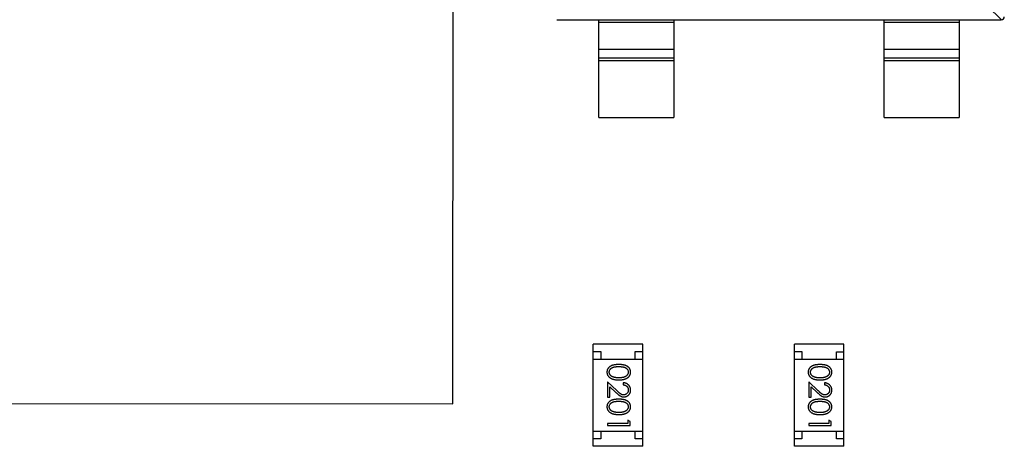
# Model space of a CAD drawing. Header units: millimetres. Extents: x 453.6 to 545.9, y 214.7 to 294.3.
# Tile 40 of 58: x 487.7 to 494.2, y 271.2 to 274. Entities that reach past the tile are written whole.
import ezdxf

# ---------------------------------------------------------------- set-up
doc = ezdxf.new("R2010")
doc.units = ezdxf.units.MM
doc.header["$LTSCALE"] = 30.734
doc.layers.get('0').update_dxf_attribs({"linetype": 'CONTINUOUS'})

msp = doc.modelspace()

# ---------------------------------------------------------------- linework, layer by layer
at = {"linetype": 'Continuous'}
for p, q in [((490.5662, 271.4636), (490.5668, 274.5636)), ((494.2181, 274.0198), (494.1266, 274.1113)), ((491.2577, 274.0203), (494.2177, 274.0198)), ((491.5376, 273.3703), (491.5377, 274.0203)), ((492.0377, 274.0202), (492.0376, 273.3702)), ((493.4376, 273.37), (493.4377, 274.02)), ((493.9377, 274.0199), (493.9376, 273.3699)), ((492.0377, 274.0024), (491.5377, 274.0025)), ((493.9377, 274.0021), (493.4377, 274.0022)), ((491.5377, 273.8243), (492.0377, 273.8242)), ((493.4377, 273.8239), (493.9377, 273.8238)), ((491.5377, 273.7662), (492.0377, 273.7662)), ((492.0377, 273.7464), (491.5377, 273.7464)), ((493.4377, 273.7659), (493.9377, 273.7658)), ((493.9377, 273.746), (493.4377, 273.7461)), ((491.5376, 273.3703), (492.0376, 273.3702)), ((493.4376, 273.37), (493.9376, 273.3699)), ((491.5001, 271.1805), (491.5002, 271.8605)), ((491.8302, 271.8604), (491.5002, 271.8605)), ((491.8301, 271.1804), (491.8302, 271.8604)), ((492.8401, 271.1803), (492.8402, 271.8603)), ((493.1702, 271.8602), (492.8402, 271.8603)), ((493.1701, 271.1802), (493.1702, 271.8602)), ((491.5002, 271.8105), (491.5502, 271.8105)), ((491.5502, 271.8105), (491.5502, 271.7605)), ((491.7802, 271.7604), (491.7802, 271.8104)), ((491.7802, 271.8104), (491.8302, 271.8104)), ((492.8402, 271.8103), (492.8902, 271.8103)), ((492.8902, 271.8103), (492.8902, 271.7603)), ((493.1202, 271.7602), (493.1202, 271.8102)), ((493.1202, 271.8102), (493.1702, 271.8102)), ((491.5002, 271.7605), (491.8302, 271.7604)), ((492.8402, 271.7603), (493.1702, 271.7602)), ((491.5954, 271.6091), (491.5954, 271.5071)), ((491.6575, 271.5509), (491.5954, 271.6091)), ((491.6993, 271.6033), (491.6993, 271.5898)), ((492.9354, 271.6088), (492.9354, 271.5069)), ((492.9975, 271.5506), (492.9354, 271.6088)), ((493.0393, 271.603), (493.0393, 271.5896)), ((491.6108, 271.5071), (491.6108, 271.5769)), ((491.6108, 271.5769), (491.6509, 271.5394)), ((492.9508, 271.5069), (492.9508, 271.5767)), ((492.9508, 271.5767), (492.9909, 271.5392)), ((487.4162, 271.4641), (490.5662, 271.4636)), ((491.5954, 271.5071), (491.6108, 271.5071)), ((492.9354, 271.5069), (492.9508, 271.5069)), ((491.5954, 271.3321), (491.5954, 271.3187)), ((491.73, 271.3321), (491.5954, 271.3321)), ((491.5954, 271.3187), (491.7454, 271.3186)), ((491.73, 271.3552), (491.73, 271.3321)), ((491.7454, 271.3464), (491.73, 271.3552)), ((491.7454, 271.3186), (491.7454, 271.3464)), ((492.9354, 271.3319), (492.9354, 271.3184)), ((493.07, 271.3319), (492.9354, 271.3319)), ((492.9354, 271.3184), (493.0854, 271.3184)), ((493.07, 271.355), (493.07, 271.3319)), ((493.0854, 271.3461), (493.07, 271.355)), ((493.0854, 271.3184), (493.0854, 271.3461)), ((491.5001, 271.2805), (491.8301, 271.2804)), ((491.5501, 271.2805), (491.5501, 271.2305)), ((491.7801, 271.2304), (491.7801, 271.2804)), ((492.8401, 271.2803), (493.1701, 271.2802)), ((492.8901, 271.2803), (492.8901, 271.2303)), ((493.1201, 271.2302), (493.1201, 271.2802)), ((491.5501, 271.2305), (491.5001, 271.2305)), ((491.8301, 271.2304), (491.7801, 271.2304)), ((492.8901, 271.2303), (492.8401, 271.2303)), ((493.1701, 271.2302), (493.1201, 271.2302)), ((491.8301, 271.1804), (491.5001, 271.1805)), ((493.1701, 271.1802), (492.8401, 271.1803))]:
    msp.add_line(p, q, dxfattribs=at)
msp.add_arc((494.2178, 274.0398), 0.02, 269.98994, 359.98994, dxfattribs=at)
for points, knots in [([(491.6704, 271.7244), (491.668, 271.7244), (491.6634, 271.7244), (491.6566, 271.7241), (491.6503, 271.7236), (491.6443, 271.7229), (491.6388, 271.722), (491.6336, 271.7209), (491.6289, 271.7196), (491.6246, 271.7181), (491.6206, 271.7164), (491.6168, 271.7145), (491.6134, 271.7125), (491.6102, 271.7103), (491.6072, 271.708), (491.6045, 271.7056), (491.602, 271.7029), (491.5998, 271.7001), (491.5979, 271.6972), (491.5962, 271.6942), (491.5948, 271.6911), (491.5936, 271.6879), (491.5927, 271.6846), (491.5921, 271.6813), (491.5917, 271.6778), (491.5916, 271.6755), (491.5916, 271.6743)], [0, 0, 0, 0, 0.068113, 0.132564, 0.193427, 0.250218, 0.303569, 0.353576, 0.400235, 0.443586, 0.484619, 0.524292, 0.56238, 0.599049, 0.63494, 0.669782, 0.704009, 0.737842, 0.771098, 0.803896, 0.836415, 0.868639, 0.900715, 0.933378, 0.966213, 1, 1, 1, 1]), ([(491.7493, 271.6743), (491.7493, 271.6755), (491.7492, 271.6778), (491.7488, 271.6812), (491.7482, 271.6846), (491.7472, 271.6879), (491.7461, 271.6911), (491.7446, 271.6942), (491.7429, 271.6973), (491.7409, 271.7002), (491.7387, 271.703), (491.7363, 271.7057), (491.7336, 271.7082), (491.7306, 271.7105), (491.7274, 271.7126), (491.724, 271.7147), (491.7202, 271.7165), (491.7163, 271.7182), (491.712, 271.7196), (491.7073, 271.7209), (491.7022, 271.722), (491.6966, 271.7229), (491.6907, 271.7236), (491.6843, 271.7241), (491.6775, 271.7244), (491.6728, 271.7244), (491.6704, 271.7244)], [0, 0, 0, 0, 0.033742, 0.066533, 0.099153, 0.13154, 0.164087, 0.196563, 0.229707, 0.263315, 0.297504, 0.331686, 0.366482, 0.4021, 0.438958, 0.476748, 0.515985, 0.556589, 0.599519, 0.645765, 0.695487, 0.748721, 0.805687, 0.866754, 0.931405, 1, 1, 1, 1]), ([(493.0104, 271.7242), (493.008, 271.7242), (493.0034, 271.7242), (492.9966, 271.7239), (492.9903, 271.7234), (492.9843, 271.7226), (492.9788, 271.7217), (492.9736, 271.7207), (492.9689, 271.7194), (492.9646, 271.7178), (492.9606, 271.7162), (492.9568, 271.7143), (492.9534, 271.7123), (492.9502, 271.7101), (492.9472, 271.7078), (492.9445, 271.7053), (492.942, 271.7027), (492.9398, 271.6999), (492.9379, 271.697), (492.9362, 271.6939), (492.9348, 271.6909), (492.9336, 271.6877), (492.9327, 271.6844), (492.9321, 271.681), (492.9317, 271.6776), (492.9316, 271.6752), (492.9316, 271.6741)], [0, 0, 0, 0, 0.068113, 0.132564, 0.193427, 0.250218, 0.303569, 0.353576, 0.400235, 0.443586, 0.484619, 0.524292, 0.56238, 0.599049, 0.63494, 0.669782, 0.704009, 0.737842, 0.771098, 0.803896, 0.836415, 0.868639, 0.900715, 0.933378, 0.966213, 1, 1, 1, 1]), ([(493.0893, 271.674), (493.0893, 271.6752), (493.0892, 271.6775), (493.0888, 271.681), (493.0882, 271.6844), (493.0872, 271.6877), (493.0861, 271.6909), (493.0846, 271.694), (493.0829, 271.697), (493.0809, 271.7), (493.0787, 271.7028), (493.0763, 271.7055), (493.0736, 271.7079), (493.0706, 271.7103), (493.0674, 271.7124), (493.064, 271.7144), (493.0602, 271.7163), (493.0563, 271.7179), (493.052, 271.7194), (493.0473, 271.7207), (493.0422, 271.7218), (493.0366, 271.7226), (493.0307, 271.7233), (493.0243, 271.7238), (493.0175, 271.7242), (493.0128, 271.7242), (493.0104, 271.7242)], [0, 0, 0, 0, 0.033742, 0.066533, 0.099153, 0.13154, 0.164087, 0.196563, 0.229707, 0.263315, 0.297504, 0.331686, 0.366482, 0.4021, 0.438958, 0.476748, 0.515985, 0.556589, 0.599519, 0.645765, 0.695487, 0.748721, 0.805687, 0.866754, 0.931405, 1, 1, 1, 1]), ([(491.5916, 271.6743), (491.5916, 271.6731), (491.5917, 271.6707), (491.5921, 271.6672), (491.5928, 271.6638), (491.5937, 271.6604), (491.5949, 271.6572), (491.5963, 271.654), (491.5981, 271.6509), (491.6001, 271.6479), (491.6023, 271.645), (491.6049, 271.6422), (491.6076, 271.6396), (491.6107, 271.6372), (491.614, 271.635), (491.6175, 271.6329), (491.6213, 271.631), (491.6254, 271.6292), (491.6298, 271.6276), (491.6346, 271.6263), (491.6396, 271.6251), (491.6451, 271.6241), (491.6509, 271.6234), (491.6571, 271.6229), (491.6636, 271.6226), (491.6681, 271.6225), (491.6704, 271.6225)], [0, 0, 0, 0, 0.033824, 0.067298, 0.10028, 0.133019, 0.165736, 0.198792, 0.232372, 0.266409, 0.301016, 0.336196, 0.371972, 0.408574, 0.446394, 0.485225, 0.525372, 0.567224, 0.611081, 0.65775, 0.70702, 0.759235, 0.814484, 0.873227, 0.934937, 1, 1, 1, 1]), ([(491.607, 271.6738), (491.6071, 271.6755), (491.6072, 271.6788), (491.6085, 271.6837), (491.6106, 271.6884), (491.613, 271.6922), (491.6153, 271.695), (491.6172, 271.6971), (491.6194, 271.699), (491.6217, 271.7007), (491.6242, 271.7024), (491.6269, 271.7038), (491.6298, 271.7052), (491.6329, 271.7064), (491.6363, 271.7075), (491.6401, 271.7085), (491.6442, 271.7092), (491.6487, 271.7099), (491.6536, 271.7103), (491.6589, 271.7107), (491.6646, 271.711), (491.6685, 271.711), (491.6705, 271.711)], [0, 0, 0, 0, 0.060034, 0.120278, 0.182348, 0.247919, 0.281641, 0.315701, 0.350322, 0.385703, 0.421819, 0.459196, 0.497866, 0.538301, 0.58121, 0.628183, 0.679403, 0.734699, 0.794074, 0.858416, 0.927049, 1, 1, 1, 1]), ([(491.6327, 271.6417), (491.6317, 271.642), (491.6296, 271.6428), (491.6267, 271.6441), (491.624, 271.6456), (491.6215, 271.6472), (491.6191, 271.649), (491.617, 271.6508), (491.6151, 271.6528), (491.6129, 271.6556), (491.6105, 271.6593), (491.6085, 271.664), (491.6072, 271.6689), (491.6071, 271.6722), (491.607, 271.6738)], [0, 0, 0, 0, 0.075949, 0.148549, 0.218996, 0.286119, 0.351826, 0.416074, 0.478265, 0.540325, 0.660405, 0.774606, 0.887187, 1, 1, 1, 1]), ([(491.6704, 271.6225), (491.6727, 271.6225), (491.6772, 271.6226), (491.6837, 271.6229), (491.6899, 271.6234), (491.6958, 271.6242), (491.7013, 271.6251), (491.7064, 271.6263), (491.7111, 271.6277), (491.7156, 271.6293), (491.7196, 271.6311), (491.7235, 271.633), (491.727, 271.6351), (491.7303, 271.6374), (491.7334, 271.6398), (491.7362, 271.6423), (491.7387, 271.6451), (491.7409, 271.6479), (491.7429, 271.6509), (491.7446, 271.654), (491.7461, 271.6572), (491.7472, 271.6604), (491.7482, 271.6638), (491.7488, 271.6672), (491.7492, 271.6707), (491.7493, 271.6731), (491.7493, 271.6743)], [0, 0, 0, 0, 0.065278, 0.127205, 0.186168, 0.241675, 0.294115, 0.343609, 0.390387, 0.434463, 0.476646, 0.517002, 0.555936, 0.593716, 0.630057, 0.665601, 0.700745, 0.734917, 0.768681, 0.802087, 0.834849, 0.867433, 0.900138, 0.932806, 0.966212, 1, 1, 1, 1]), ([(491.7339, 271.6738), (491.7338, 271.6722), (491.7336, 271.6689), (491.7324, 271.664), (491.7303, 271.6594), (491.7279, 271.6556), (491.7256, 271.6528), (491.7236, 271.6507), (491.7214, 271.6488), (491.7189, 271.647), (491.7162, 271.6453), (491.7133, 271.6437), (491.7101, 271.6423), (491.7067, 271.641), (491.703, 271.6398), (491.6991, 271.6387), (491.6949, 271.6379), (491.6905, 271.6372), (491.6858, 271.6367), (491.6809, 271.6362), (491.6758, 271.636), (491.6722, 271.636), (491.6704, 271.636)], [0, 0, 0, 0, 0.059689, 0.119507, 0.181075, 0.246162, 0.279894, 0.314468, 0.350403, 0.387474, 0.426147, 0.466624, 0.508745, 0.553328, 0.600058, 0.649177, 0.700552, 0.754894, 0.811825, 0.871514, 0.934319, 1, 1, 1, 1]), ([(491.6705, 271.711), (491.6725, 271.711), (491.6764, 271.711), (491.682, 271.7107), (491.6873, 271.7104), (491.6922, 271.7098), (491.6967, 271.7092), (491.7009, 271.7084), (491.7046, 271.7075), (491.7081, 271.7064), (491.7112, 271.7051), (491.7141, 271.7038), (491.7168, 271.7023), (491.7193, 271.7007), (491.7216, 271.6989), (491.7237, 271.697), (491.7257, 271.695), (491.7279, 271.6921), (491.7303, 271.6884), (491.7324, 271.6837), (491.7336, 271.6788), (491.7338, 271.6755), (491.7339, 271.6738)], [0, 0, 0, 0, 0.073302, 0.142286, 0.206253, 0.266017, 0.321612, 0.372532, 0.419497, 0.462398, 0.502825, 0.541489, 0.579034, 0.615143, 0.650298, 0.684912, 0.718701, 0.752189, 0.817245, 0.879117, 0.939613, 1, 1, 1, 1]), ([(492.9316, 271.6741), (492.9316, 271.6729), (492.9317, 271.6705), (492.9321, 271.667), (492.9328, 271.6635), (492.9337, 271.6602), (492.9349, 271.6569), (492.9363, 271.6537), (492.9381, 271.6506), (492.9401, 271.6476), (492.9423, 271.6447), (492.9449, 271.642), (492.9476, 271.6394), (492.9507, 271.637), (492.954, 271.6348), (492.9575, 271.6327), (492.9613, 271.6308), (492.9654, 271.629), (492.9698, 271.6274), (492.9746, 271.626), (492.9796, 271.6249), (492.9851, 271.6239), (492.9909, 271.6232), (492.9971, 271.6226), (493.0036, 271.6224), (493.0081, 271.6223), (493.0104, 271.6223)], [0, 0, 0, 0, 0.033824, 0.067298, 0.10028, 0.133019, 0.165736, 0.198792, 0.232372, 0.266409, 0.301016, 0.336196, 0.371972, 0.408574, 0.446394, 0.485225, 0.525372, 0.567224, 0.611081, 0.65775, 0.70702, 0.759235, 0.814484, 0.873227, 0.934937, 1, 1, 1, 1]), ([(492.947, 271.6736), (492.9471, 271.6753), (492.9472, 271.6786), (492.9485, 271.6834), (492.9506, 271.6882), (492.953, 271.6919), (492.9553, 271.6948), (492.9572, 271.6968), (492.9594, 271.6987), (492.9617, 271.7005), (492.9642, 271.7021), (492.9669, 271.7036), (492.9698, 271.705), (492.9729, 271.7062), (492.9763, 271.7073), (492.9801, 271.7082), (492.9842, 271.709), (492.9887, 271.7097), (492.9936, 271.7101), (492.9989, 271.7105), (493.0046, 271.7107), (493.0085, 271.7107), (493.0105, 271.7107)], [0, 0, 0, 0, 0.060034, 0.120278, 0.182348, 0.247919, 0.281641, 0.315701, 0.350322, 0.385703, 0.421819, 0.459196, 0.497866, 0.538301, 0.58121, 0.628183, 0.679403, 0.734699, 0.794074, 0.858416, 0.927049, 1, 1, 1, 1]), ([(492.9727, 271.6414), (492.9717, 271.6418), (492.9696, 271.6426), (492.9667, 271.6439), (492.964, 271.6454), (492.9615, 271.647), (492.9592, 271.6487), (492.957, 271.6506), (492.9551, 271.6526), (492.9529, 271.6554), (492.9505, 271.6591), (492.9485, 271.6638), (492.9472, 271.6686), (492.9471, 271.6719), (492.947, 271.6736)], [0, 0, 0, 0, 0.075949, 0.148549, 0.218996, 0.286119, 0.351826, 0.416074, 0.478265, 0.540325, 0.660405, 0.774606, 0.887187, 1, 1, 1, 1]), ([(493.0104, 271.6223), (493.0127, 271.6223), (493.0172, 271.6224), (493.0237, 271.6226), (493.0299, 271.6232), (493.0358, 271.6239), (493.0413, 271.6249), (493.0464, 271.626), (493.0511, 271.6275), (493.0556, 271.629), (493.0596, 271.6309), (493.0635, 271.6328), (493.067, 271.6349), (493.0704, 271.6371), (493.0734, 271.6395), (493.0762, 271.6421), (493.0787, 271.6448), (493.0809, 271.6477), (493.0829, 271.6507), (493.0846, 271.6538), (493.0861, 271.6569), (493.0872, 271.6602), (493.0882, 271.6635), (493.0888, 271.667), (493.0892, 271.6705), (493.0893, 271.6728), (493.0893, 271.674)], [0, 0, 0, 0, 0.065278, 0.127205, 0.186168, 0.241675, 0.294115, 0.343609, 0.390387, 0.434463, 0.476646, 0.517002, 0.555936, 0.593716, 0.630057, 0.665601, 0.700745, 0.734917, 0.768681, 0.802087, 0.834849, 0.867433, 0.900138, 0.932806, 0.966212, 1, 1, 1, 1]), ([(493.0739, 271.6736), (493.0738, 271.6719), (493.0736, 271.6687), (493.0724, 271.6638), (493.0703, 271.6591), (493.0679, 271.6554), (493.0656, 271.6525), (493.0636, 271.6505), (493.0614, 271.6485), (493.0589, 271.6467), (493.0562, 271.645), (493.0533, 271.6435), (493.0501, 271.642), (493.0467, 271.6407), (493.043, 271.6396), (493.0391, 271.6385), (493.0349, 271.6377), (493.0305, 271.6369), (493.0258, 271.6364), (493.0209, 271.636), (493.0158, 271.6358), (493.0122, 271.6358), (493.0104, 271.6357)], [0, 0, 0, 0, 0.059689, 0.119507, 0.181075, 0.246162, 0.279894, 0.314468, 0.350403, 0.387474, 0.426147, 0.466624, 0.508745, 0.553328, 0.600058, 0.649177, 0.700552, 0.754894, 0.811825, 0.871514, 0.934319, 1, 1, 1, 1]), ([(493.0105, 271.7107), (493.0125, 271.7107), (493.0164, 271.7107), (493.022, 271.7105), (493.0273, 271.7101), (493.0322, 271.7096), (493.0367, 271.709), (493.0409, 271.7082), (493.0446, 271.7073), (493.0481, 271.7062), (493.0512, 271.7049), (493.0541, 271.7036), (493.0568, 271.7021), (493.0593, 271.7004), (493.0616, 271.6987), (493.0637, 271.6968), (493.0657, 271.6948), (493.0679, 271.6919), (493.0703, 271.6882), (493.0724, 271.6835), (493.0736, 271.6786), (493.0738, 271.6752), (493.0739, 271.6736)], [0, 0, 0, 0, 0.073302, 0.142286, 0.206253, 0.266017, 0.321612, 0.372532, 0.419497, 0.462398, 0.502825, 0.541489, 0.579034, 0.615143, 0.650298, 0.684912, 0.718701, 0.752189, 0.817245, 0.879117, 0.939613, 1, 1, 1, 1]), ([(491.6704, 271.636), (491.6686, 271.636), (491.6651, 271.636), (491.6599, 271.6363), (491.6548, 271.6368), (491.65, 271.6373), (491.6454, 271.6382), (491.641, 271.6391), (491.6368, 271.6403), (491.6341, 271.6412), (491.6327, 271.6417)], [0, 0, 0, 0, 0.141157, 0.277773, 0.409244, 0.535676, 0.657497, 0.775458, 0.889412, 1, 1, 1, 1]), ([(491.7493, 271.5543), (491.7492, 271.556), (491.7492, 271.5593), (491.7485, 271.5641), (491.7474, 271.5688), (491.7459, 271.5732), (491.7438, 271.5774), (491.7414, 271.5814), (491.7386, 271.5853), (491.7353, 271.5888), (491.7317, 271.5921), (491.7278, 271.595), (491.7236, 271.5974), (491.7192, 271.5994), (491.7146, 271.601), (491.7097, 271.6022), (491.7046, 271.603), (491.7011, 271.6032), (491.6993, 271.6033)], [0, 0, 0, 0, 0.06445, 0.126725, 0.187421, 0.247417, 0.306749, 0.366595, 0.427749, 0.490235, 0.553031, 0.614805, 0.676505, 0.738096, 0.801021, 0.864897, 0.931209, 1, 1, 1, 1]), ([(491.6993, 271.5898), (491.7006, 271.5897), (491.7032, 271.5894), (491.707, 271.5887), (491.7105, 271.5877), (491.7139, 271.5865), (491.717, 271.585), (491.7198, 271.5833), (491.7225, 271.5813), (491.7248, 271.579), (491.727, 271.5765), (491.7288, 271.5739), (491.7304, 271.5711), (491.7317, 271.5682), (491.7327, 271.5651), (491.7334, 271.5619), (491.7338, 271.5585), (491.7339, 271.5562), (491.7339, 271.555)], [0, 0, 0, 0, 0.073648, 0.143686, 0.210962, 0.275557, 0.338064, 0.399311, 0.4594, 0.51934, 0.579024, 0.637809, 0.695959, 0.754122, 0.813113, 0.873453, 0.935561, 1, 1, 1, 1]), ([(493.0104, 271.6357), (493.0086, 271.6358), (493.0051, 271.6358), (492.9999, 271.6361), (492.9948, 271.6365), (492.99, 271.6371), (492.9854, 271.6379), (492.981, 271.6389), (492.9768, 271.64), (492.9741, 271.641), (492.9727, 271.6414)], [0, 0, 0, 0, 0.141157, 0.277773, 0.409244, 0.535676, 0.657497, 0.775458, 0.889412, 1, 1, 1, 1]), ([(493.0893, 271.5541), (493.0892, 271.5558), (493.0892, 271.5591), (493.0885, 271.5639), (493.0874, 271.5685), (493.0859, 271.573), (493.0838, 271.5772), (493.0814, 271.5812), (493.0786, 271.585), (493.0753, 271.5886), (493.0717, 271.5918), (493.0678, 271.5947), (493.0636, 271.5972), (493.0592, 271.5992), (493.0546, 271.6008), (493.0497, 271.602), (493.0446, 271.6028), (493.0411, 271.6029), (493.0393, 271.603)], [0, 0, 0, 0, 0.06445, 0.126725, 0.187421, 0.247417, 0.306749, 0.366595, 0.427749, 0.490235, 0.553031, 0.614805, 0.676505, 0.738096, 0.801021, 0.864897, 0.931209, 1, 1, 1, 1]), ([(493.0393, 271.5896), (493.0406, 271.5894), (493.0432, 271.5892), (493.047, 271.5885), (493.0505, 271.5875), (493.0539, 271.5863), (493.057, 271.5848), (493.0598, 271.583), (493.0625, 271.581), (493.0648, 271.5788), (493.067, 271.5763), (493.0688, 271.5737), (493.0704, 271.5709), (493.0717, 271.568), (493.0727, 271.5649), (493.0734, 271.5617), (493.0738, 271.5583), (493.0739, 271.556), (493.0739, 271.5548)], [0, 0, 0, 0, 0.073648, 0.143686, 0.210962, 0.275557, 0.338064, 0.399311, 0.4594, 0.51934, 0.579024, 0.637809, 0.695959, 0.754122, 0.813113, 0.873453, 0.935561, 1, 1, 1, 1]), ([(491.6509, 271.5394), (491.6524, 271.538), (491.6554, 271.5352), (491.6597, 271.5312), (491.6639, 271.5277), (491.6677, 271.5245), (491.6714, 271.5216), (491.6747, 271.5192), (491.6779, 271.5171), (491.6817, 271.5147), (491.6865, 271.5124), (491.6924, 271.5105), (491.6984, 271.5093), (491.7026, 271.5091), (491.7047, 271.509)], [0, 0, 0, 0, 0.09953, 0.192079, 0.277712, 0.357454, 0.429648, 0.495771, 0.555538, 0.608657, 0.707578, 0.804328, 0.901298, 1, 1, 1, 1]), ([(491.7035, 271.5225), (491.7018, 271.5226), (491.6986, 271.5227), (491.6938, 271.5237), (491.6892, 271.5254), (491.6854, 271.5274), (491.6822, 271.5295), (491.6796, 271.5313), (491.6766, 271.5337), (491.6734, 271.5363), (491.6698, 271.5394), (491.666, 271.5429), (491.6618, 271.5467), (491.659, 271.5495), (491.6575, 271.5509)], [0, 0, 0, 0, 0.088014, 0.174976, 0.2638, 0.355443, 0.406413, 0.465519, 0.533076, 0.609353, 0.693899, 0.787171, 0.889197, 1, 1, 1, 1]), ([(491.7339, 271.555), (491.7339, 271.5539), (491.7338, 271.5517), (491.7334, 271.5485), (491.7327, 271.5454), (491.7317, 271.5424), (491.7304, 271.5396), (491.7289, 271.5369), (491.727, 271.5343), (491.7249, 271.5319), (491.7227, 271.5297), (491.7202, 271.5278), (491.7177, 271.5262), (491.7151, 271.5248), (491.7123, 271.5238), (491.7095, 271.5231), (491.7065, 271.5226), (491.7045, 271.5225), (491.7035, 271.5225)], [0, 0, 0, 0, 0.068027, 0.133505, 0.19695, 0.26027, 0.322741, 0.384982, 0.448465, 0.513424, 0.578224, 0.640011, 0.700094, 0.760067, 0.819012, 0.877878, 0.938035, 1, 1, 1, 1]), ([(491.7047, 271.509), (491.7062, 271.5091), (491.7091, 271.5092), (491.7134, 271.5097), (491.7175, 271.5108), (491.7216, 271.5121), (491.7254, 271.5139), (491.7291, 271.5161), (491.7327, 271.5186), (491.736, 271.5215), (491.7392, 271.5247), (491.7418, 271.5283), (491.7441, 271.532), (491.7461, 271.536), (491.7475, 271.5403), (491.7485, 271.5448), (491.7492, 271.5495), (491.7492, 271.5527), (491.7493, 271.5543)], [0, 0, 0, 0, 0.06271, 0.123347, 0.183401, 0.242828, 0.302097, 0.36242, 0.423725, 0.487032, 0.550491, 0.612709, 0.674265, 0.73617, 0.799211, 0.863483, 0.930525, 1, 1, 1, 1]), ([(492.9909, 271.5392), (492.9924, 271.5377), (492.9954, 271.535), (492.9997, 271.531), (493.0039, 271.5274), (493.0077, 271.5243), (493.0114, 271.5214), (493.0147, 271.5189), (493.0179, 271.5168), (493.0217, 271.5145), (493.0265, 271.5122), (493.0324, 271.5103), (493.0384, 271.509), (493.0426, 271.5089), (493.0447, 271.5088)], [0, 0, 0, 0, 0.09953, 0.192079, 0.277712, 0.357454, 0.429648, 0.495771, 0.555538, 0.608657, 0.707578, 0.804328, 0.901298, 1, 1, 1, 1]), ([(493.0435, 271.5223), (493.0418, 271.5223), (493.0386, 271.5225), (493.0338, 271.5235), (493.0292, 271.5252), (493.0254, 271.5272), (493.0222, 271.5292), (493.0196, 271.5311), (493.0166, 271.5335), (493.0134, 271.5361), (493.0098, 271.5392), (493.006, 271.5427), (493.0018, 271.5465), (492.999, 271.5492), (492.9975, 271.5506)], [0, 0, 0, 0, 0.088014, 0.174976, 0.2638, 0.355443, 0.406413, 0.465519, 0.533076, 0.609353, 0.693899, 0.787171, 0.889197, 1, 1, 1, 1]), ([(493.0739, 271.5548), (493.0739, 271.5537), (493.0738, 271.5515), (493.0734, 271.5482), (493.0727, 271.5451), (493.0717, 271.5422), (493.0704, 271.5393), (493.0689, 271.5366), (493.067, 271.5341), (493.0649, 271.5317), (493.0627, 271.5295), (493.0602, 271.5276), (493.0577, 271.5259), (493.0551, 271.5246), (493.0523, 271.5235), (493.0495, 271.5228), (493.0465, 271.5223), (493.0445, 271.5223), (493.0435, 271.5223)], [0, 0, 0, 0, 0.068027, 0.133505, 0.19695, 0.26027, 0.322741, 0.384982, 0.448465, 0.513424, 0.578224, 0.640011, 0.700094, 0.760067, 0.819012, 0.877878, 0.938035, 1, 1, 1, 1]), ([(493.0447, 271.5088), (493.0462, 271.5088), (493.0491, 271.5089), (493.0534, 271.5095), (493.0575, 271.5105), (493.0616, 271.5118), (493.0654, 271.5137), (493.0691, 271.5158), (493.0727, 271.5184), (493.076, 271.5213), (493.0792, 271.5245), (493.0818, 271.528), (493.0841, 271.5318), (493.0861, 271.5358), (493.0875, 271.54), (493.0885, 271.5445), (493.0892, 271.5492), (493.0892, 271.5525), (493.0893, 271.5541)], [0, 0, 0, 0, 0.06271, 0.123347, 0.183401, 0.242828, 0.302097, 0.36242, 0.423725, 0.487032, 0.550491, 0.612709, 0.674265, 0.73617, 0.799211, 0.863483, 0.930525, 1, 1, 1, 1]), ([(491.6704, 271.4937), (491.668, 271.4936), (491.6633, 271.4936), (491.6566, 271.4933), (491.6502, 271.4928), (491.6443, 271.4921), (491.6387, 271.4912), (491.6336, 271.4902), (491.6289, 271.4888), (491.6245, 271.4873), (491.6205, 271.4856), (491.6168, 271.4838), (491.6133, 271.4818), (491.6101, 271.4796), (491.6072, 271.4773), (491.6044, 271.4748), (491.602, 271.4721), (491.5998, 271.4694), (491.5979, 271.4664), (491.5962, 271.4634), (491.5947, 271.4603), (491.5936, 271.4571), (491.5927, 271.4539), (491.592, 271.4505), (491.5916, 271.447), (491.5916, 271.4447), (491.5916, 271.4435)], [0, 0, 0, 0, 0.068113, 0.132564, 0.193427, 0.250218, 0.303569, 0.353576, 0.400235, 0.443586, 0.484619, 0.524292, 0.56238, 0.599049, 0.63494, 0.669782, 0.704009, 0.737842, 0.771098, 0.803896, 0.836415, 0.868639, 0.900715, 0.933378, 0.966213, 1, 1, 1, 1]), ([(491.6069, 271.4431), (491.607, 271.4447), (491.6072, 271.448), (491.6085, 271.4529), (491.6106, 271.4576), (491.613, 271.4614), (491.6153, 271.4643), (491.6172, 271.4663), (491.6193, 271.4682), (491.6216, 271.47), (491.6241, 271.4716), (491.6269, 271.4731), (491.6298, 271.4744), (491.6329, 271.4757), (491.6363, 271.4768), (491.6401, 271.4777), (491.6442, 271.4784), (491.6487, 271.4791), (491.6536, 271.4796), (491.6589, 271.4799), (491.6645, 271.4802), (491.6684, 271.4802), (491.6704, 271.4802)], [0, 0, 0, 0, 0.060034, 0.120278, 0.182348, 0.247919, 0.281641, 0.315701, 0.350322, 0.385703, 0.421819, 0.459196, 0.497866, 0.538301, 0.58121, 0.628183, 0.679403, 0.734699, 0.794074, 0.858416, 0.927049, 1, 1, 1, 1]), ([(491.7493, 271.4435), (491.7492, 271.4447), (491.7492, 271.447), (491.7488, 271.4505), (491.7481, 271.4538), (491.7472, 271.4571), (491.746, 271.4603), (491.7446, 271.4635), (491.7429, 271.4665), (491.7409, 271.4694), (491.7387, 271.4723), (491.7362, 271.4749), (491.7335, 271.4774), (491.7306, 271.4797), (491.7273, 271.4819), (491.7239, 271.4839), (491.7202, 271.4857), (491.7162, 271.4874), (491.7119, 271.4889), (491.7072, 271.4901), (491.7021, 271.4913), (491.6966, 271.4921), (491.6906, 271.4928), (491.6842, 271.4933), (491.6774, 271.4936), (491.6728, 271.4936), (491.6704, 271.4937)], [0, 0, 0, 0, 0.033742, 0.066533, 0.099153, 0.13154, 0.164087, 0.196563, 0.229707, 0.263315, 0.297504, 0.331686, 0.366482, 0.4021, 0.438958, 0.476748, 0.515985, 0.556589, 0.599519, 0.645765, 0.695487, 0.748721, 0.805687, 0.866754, 0.931405, 1, 1, 1, 1]), ([(491.6704, 271.4802), (491.6724, 271.4802), (491.6763, 271.4802), (491.682, 271.4799), (491.6873, 271.4796), (491.6922, 271.4791), (491.6967, 271.4785), (491.7008, 271.4776), (491.7046, 271.4767), (491.708, 271.4756), (491.7111, 271.4744), (491.714, 271.473), (491.7167, 271.4715), (491.7192, 271.4699), (491.7216, 271.4682), (491.7237, 271.4663), (491.7256, 271.4642), (491.7279, 271.4614), (491.7302, 271.4576), (491.7324, 271.4529), (491.7336, 271.448), (491.7338, 271.4447), (491.7339, 271.443)], [0, 0, 0, 0, 0.073302, 0.142286, 0.206253, 0.266017, 0.321612, 0.372532, 0.419497, 0.462398, 0.502825, 0.541489, 0.579034, 0.615143, 0.650298, 0.684912, 0.718701, 0.752189, 0.817245, 0.879117, 0.939613, 1, 1, 1, 1]), ([(493.0104, 271.4934), (493.008, 271.4934), (493.0033, 271.4934), (492.9966, 271.4931), (492.9902, 271.4926), (492.9843, 271.4919), (492.9787, 271.491), (492.9736, 271.4899), (492.9689, 271.4886), (492.9645, 271.4871), (492.9605, 271.4854), (492.9568, 271.4835), (492.9533, 271.4815), (492.9501, 271.4793), (492.9472, 271.477), (492.9444, 271.4746), (492.942, 271.4719), (492.9398, 271.4691), (492.9379, 271.4662), (492.9362, 271.4632), (492.9347, 271.4601), (492.9336, 271.4569), (492.9327, 271.4536), (492.932, 271.4503), (492.9316, 271.4468), (492.9316, 271.4445), (492.9316, 271.4433)], [0, 0, 0, 0, 0.068113, 0.132564, 0.193427, 0.250218, 0.303569, 0.353576, 0.400235, 0.443586, 0.484619, 0.524292, 0.56238, 0.599049, 0.63494, 0.669782, 0.704009, 0.737842, 0.771098, 0.803896, 0.836415, 0.868639, 0.900715, 0.933378, 0.966213, 1, 1, 1, 1]), ([(492.9469, 271.4428), (492.947, 271.4445), (492.9472, 271.4478), (492.9485, 271.4527), (492.9506, 271.4574), (492.953, 271.4612), (492.9553, 271.464), (492.9572, 271.4661), (492.9593, 271.468), (492.9616, 271.4697), (492.9641, 271.4714), (492.9669, 271.4728), (492.9698, 271.4742), (492.9729, 271.4754), (492.9763, 271.4765), (492.9801, 271.4775), (492.9842, 271.4782), (492.9887, 271.4789), (492.9936, 271.4793), (492.9989, 271.4797), (493.0045, 271.48), (493.0084, 271.48), (493.0104, 271.48)], [0, 0, 0, 0, 0.060034, 0.120278, 0.182348, 0.247919, 0.281641, 0.315701, 0.350322, 0.385703, 0.421819, 0.459196, 0.497866, 0.538301, 0.58121, 0.628183, 0.679403, 0.734699, 0.794074, 0.858416, 0.927049, 1, 1, 1, 1]), ([(493.0893, 271.4433), (493.0892, 271.4444), (493.0892, 271.4468), (493.0888, 271.4502), (493.0881, 271.4536), (493.0872, 271.4569), (493.086, 271.4601), (493.0846, 271.4632), (493.0829, 271.4663), (493.0809, 271.4692), (493.0787, 271.472), (493.0762, 271.4747), (493.0735, 271.4771), (493.0706, 271.4795), (493.0673, 271.4816), (493.0639, 271.4837), (493.0602, 271.4855), (493.0562, 271.4872), (493.0519, 271.4886), (493.0472, 271.4899), (493.0421, 271.491), (493.0366, 271.4919), (493.0306, 271.4926), (493.0242, 271.4931), (493.0174, 271.4934), (493.0128, 271.4934), (493.0104, 271.4934)], [0, 0, 0, 0, 0.033742, 0.066533, 0.099153, 0.13154, 0.164087, 0.196563, 0.229707, 0.263315, 0.297504, 0.331686, 0.366482, 0.4021, 0.438958, 0.476748, 0.515985, 0.556589, 0.599519, 0.645765, 0.695487, 0.748721, 0.805687, 0.866754, 0.931405, 1, 1, 1, 1]), ([(493.0104, 271.48), (493.0124, 271.48), (493.0163, 271.4799), (493.022, 271.4797), (493.0273, 271.4793), (493.0322, 271.4788), (493.0367, 271.4782), (493.0408, 271.4774), (493.0446, 271.4765), (493.048, 271.4754), (493.0511, 271.4741), (493.054, 271.4728), (493.0567, 271.4713), (493.0592, 271.4697), (493.0616, 271.4679), (493.0637, 271.466), (493.0656, 271.464), (493.0679, 271.4611), (493.0702, 271.4574), (493.0724, 271.4527), (493.0736, 271.4478), (493.0738, 271.4445), (493.0739, 271.4428)], [0, 0, 0, 0, 0.073302, 0.142286, 0.206253, 0.266017, 0.321612, 0.372532, 0.419497, 0.462398, 0.502825, 0.541489, 0.579034, 0.615143, 0.650298, 0.684912, 0.718701, 0.752189, 0.817245, 0.879117, 0.939613, 1, 1, 1, 1]), ([(491.5916, 271.4435), (491.5916, 271.4423), (491.5916, 271.44), (491.5921, 271.4364), (491.5927, 271.433), (491.5936, 271.4297), (491.5949, 271.4264), (491.5963, 271.4232), (491.5981, 271.4201), (491.6, 271.4171), (491.6023, 271.4142), (491.6048, 271.4115), (491.6076, 271.4089), (491.6106, 271.4065), (491.6139, 271.4042), (491.6175, 271.4021), (491.6213, 271.4002), (491.6254, 271.3984), (491.6298, 271.3968), (491.6345, 271.3955), (491.6396, 271.3943), (491.645, 271.3934), (491.6509, 271.3927), (491.657, 271.3921), (491.6636, 271.3918), (491.668, 271.3918), (491.6703, 271.3917)], [0, 0, 0, 0, 0.033824, 0.067298, 0.10028, 0.133019, 0.165736, 0.198792, 0.232372, 0.266409, 0.301016, 0.336196, 0.371972, 0.408574, 0.446394, 0.485225, 0.525372, 0.567224, 0.611081, 0.65775, 0.70702, 0.759235, 0.814484, 0.873227, 0.934937, 1, 1, 1, 1]), ([(491.6327, 271.4109), (491.6316, 271.4113), (491.6296, 271.412), (491.6267, 271.4134), (491.6239, 271.4148), (491.6214, 271.4164), (491.6191, 271.4182), (491.617, 271.42), (491.6151, 271.422), (491.6128, 271.4248), (491.6105, 271.4285), (491.6085, 271.4332), (491.6072, 271.4381), (491.607, 271.4414), (491.6069, 271.4431)], [0, 0, 0, 0, 0.075949, 0.148549, 0.218996, 0.286119, 0.351826, 0.416074, 0.478265, 0.540325, 0.660405, 0.774606, 0.887187, 1, 1, 1, 1]), ([(491.6704, 271.4052), (491.6686, 271.4052), (491.665, 271.4053), (491.6598, 271.4055), (491.6548, 271.406), (491.65, 271.4066), (491.6454, 271.4074), (491.641, 271.4083), (491.6367, 271.4095), (491.634, 271.4104), (491.6327, 271.4109)], [0, 0, 0, 0, 0.141157, 0.277773, 0.409244, 0.535676, 0.657497, 0.775458, 0.889412, 1, 1, 1, 1]), ([(491.6703, 271.3917), (491.6726, 271.3918), (491.6771, 271.3918), (491.6837, 271.3921), (491.6899, 271.3926), (491.6957, 271.3934), (491.7012, 271.3943), (491.7063, 271.3955), (491.7111, 271.3969), (491.7155, 271.3985), (491.7196, 271.4003), (491.7234, 271.4022), (491.727, 271.4044), (491.7303, 271.4066), (491.7333, 271.409), (491.7361, 271.4116), (491.7386, 271.4143), (491.7409, 271.4172), (491.7429, 271.4201), (491.7446, 271.4232), (491.746, 271.4264), (491.7472, 271.4297), (491.7481, 271.433), (491.7488, 271.4364), (491.7492, 271.4399), (491.7492, 271.4423), (491.7493, 271.4435)], [0, 0, 0, 0, 0.065278, 0.127205, 0.186168, 0.241675, 0.294115, 0.343609, 0.390387, 0.434463, 0.476646, 0.517002, 0.555936, 0.593716, 0.630057, 0.665601, 0.700745, 0.734917, 0.768681, 0.802087, 0.834849, 0.867433, 0.900138, 0.932806, 0.966212, 1, 1, 1, 1]), ([(491.7339, 271.443), (491.7338, 271.4414), (491.7336, 271.4381), (491.7324, 271.4333), (491.7302, 271.4286), (491.7279, 271.4249), (491.7256, 271.422), (491.7236, 271.42), (491.7214, 271.418), (491.7189, 271.4162), (491.7162, 271.4145), (491.7132, 271.413), (491.71, 271.4115), (491.7066, 271.4102), (491.7029, 271.409), (491.6991, 271.408), (491.6949, 271.4071), (491.6905, 271.4064), (491.6858, 271.4059), (491.6809, 271.4054), (491.6757, 271.4053), (491.6722, 271.4052), (491.6704, 271.4052)], [0, 0, 0, 0, 0.059689, 0.119507, 0.181075, 0.246162, 0.279894, 0.314468, 0.350403, 0.387474, 0.426147, 0.466624, 0.508745, 0.553328, 0.600058, 0.649177, 0.700552, 0.754894, 0.811825, 0.871514, 0.934319, 1, 1, 1, 1]), ([(492.9316, 271.4433), (492.9316, 271.4421), (492.9316, 271.4397), (492.9321, 271.4362), (492.9327, 271.4328), (492.9336, 271.4294), (492.9349, 271.4262), (492.9363, 271.423), (492.9381, 271.4199), (492.94, 271.4169), (492.9423, 271.414), (492.9448, 271.4112), (492.9476, 271.4086), (492.9506, 271.4062), (492.9539, 271.404), (492.9575, 271.4019), (492.9613, 271.4), (492.9654, 271.3982), (492.9698, 271.3966), (492.9745, 271.3953), (492.9796, 271.3941), (492.985, 271.3931), (492.9909, 271.3924), (492.997, 271.3919), (493.0036, 271.3916), (493.008, 271.3915), (493.0103, 271.3915)], [0, 0, 0, 0, 0.033824, 0.067298, 0.10028, 0.133019, 0.165736, 0.198792, 0.232372, 0.266409, 0.301016, 0.336196, 0.371972, 0.408574, 0.446394, 0.485225, 0.525372, 0.567224, 0.611081, 0.65775, 0.70702, 0.759235, 0.814484, 0.873227, 0.934937, 1, 1, 1, 1]), ([(492.9727, 271.4107), (492.9716, 271.411), (492.9696, 271.4118), (492.9667, 271.4131), (492.9639, 271.4146), (492.9614, 271.4162), (492.9591, 271.4179), (492.957, 271.4198), (492.9551, 271.4218), (492.9528, 271.4246), (492.9505, 271.4283), (492.9485, 271.433), (492.9472, 271.4379), (492.947, 271.4412), (492.9469, 271.4428)], [0, 0, 0, 0, 0.075949, 0.148549, 0.218996, 0.286119, 0.351826, 0.416074, 0.478265, 0.540325, 0.660405, 0.774606, 0.887187, 1, 1, 1, 1]), ([(493.0104, 271.405), (493.0086, 271.405), (493.0051, 271.405), (492.9998, 271.4053), (492.9948, 271.4058), (492.99, 271.4063), (492.9854, 271.4072), (492.981, 271.4081), (492.9767, 271.4093), (492.974, 271.4102), (492.9727, 271.4107)], [0, 0, 0, 0, 0.141157, 0.277773, 0.409244, 0.535676, 0.657497, 0.775458, 0.889412, 1, 1, 1, 1]), ([(493.0103, 271.3915), (493.0126, 271.3915), (493.0171, 271.3916), (493.0237, 271.3919), (493.0299, 271.3924), (493.0357, 271.3932), (493.0412, 271.3941), (493.0464, 271.3953), (493.0511, 271.3967), (493.0555, 271.3983), (493.0596, 271.4001), (493.0634, 271.402), (493.067, 271.4041), (493.0703, 271.4064), (493.0733, 271.4088), (493.0761, 271.4113), (493.0786, 271.4141), (493.0809, 271.4169), (493.0829, 271.4199), (493.0846, 271.423), (493.086, 271.4262), (493.0872, 271.4294), (493.0881, 271.4328), (493.0888, 271.4362), (493.0892, 271.4397), (493.0892, 271.4421), (493.0893, 271.4433)], [0, 0, 0, 0, 0.065278, 0.127205, 0.186168, 0.241675, 0.294115, 0.343609, 0.390387, 0.434463, 0.476646, 0.517002, 0.555936, 0.593716, 0.630057, 0.665601, 0.700745, 0.734917, 0.768681, 0.802087, 0.834849, 0.867433, 0.900138, 0.932806, 0.966212, 1, 1, 1, 1]), ([(493.0739, 271.4428), (493.0738, 271.4412), (493.0736, 271.4379), (493.0724, 271.433), (493.0702, 271.4284), (493.0679, 271.4246), (493.0656, 271.4218), (493.0636, 271.4197), (493.0614, 271.4178), (493.0589, 271.416), (493.0562, 271.4143), (493.0532, 271.4127), (493.05, 271.4113), (493.0466, 271.4099), (493.0429, 271.4088), (493.0391, 271.4077), (493.0349, 271.4069), (493.0305, 271.4062), (493.0258, 271.4057), (493.0209, 271.4052), (493.0157, 271.405), (493.0122, 271.405), (493.0104, 271.405)], [0, 0, 0, 0, 0.059689, 0.119507, 0.181075, 0.246162, 0.279894, 0.314468, 0.350403, 0.387474, 0.426147, 0.466624, 0.508745, 0.553328, 0.600058, 0.649177, 0.700552, 0.754894, 0.811825, 0.871514, 0.934319, 1, 1, 1, 1])]:
    msp.add_open_spline(points, degree=3, knots=knots, dxfattribs=at)

doc.saveas('drawing.dxf')
